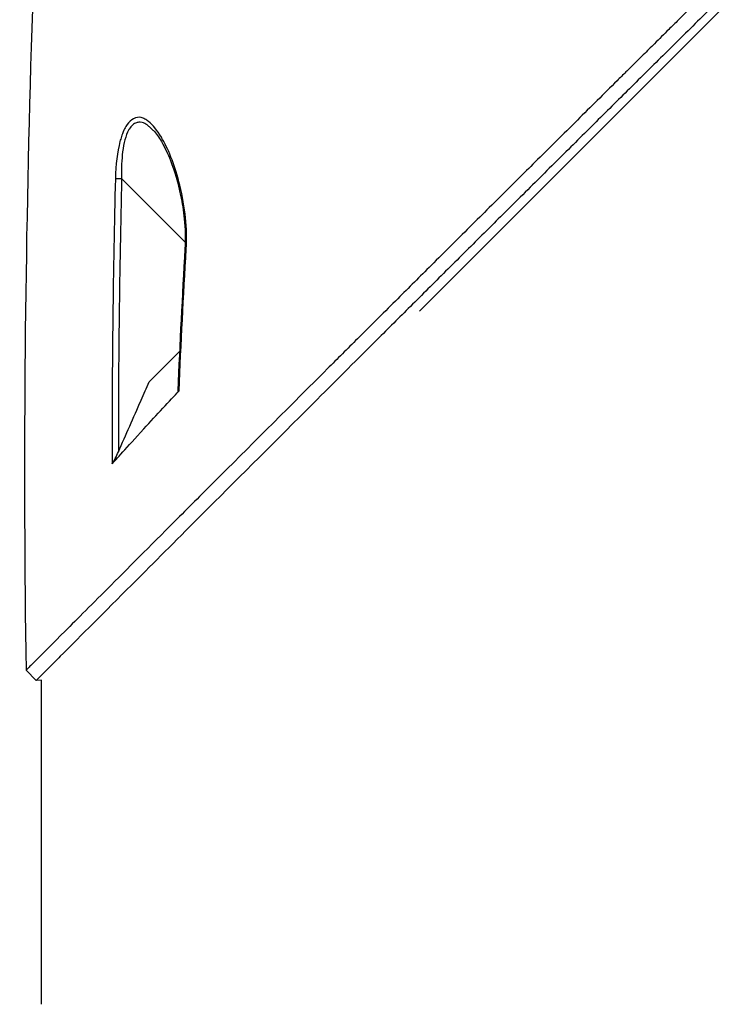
# Model space of a CAD drawing. Header units: millimetres. Extents: x 0 to 4378, y 0 to 2397.
# Tile 4 of 256: x 181 to 229, y 599 to 668. Entities that reach past the tile are written whole.
import ezdxf

# ---------------------------------------------------------------- set-up
doc = ezdxf.new("R2010")
doc.units = ezdxf.units.MM
doc.header["$LTSCALE"] = 0.2

# ---------------------------------------------------------------- blocks, each defined once
blk = doc.blocks.new('A$C30b498c3')
for p, q in [((30.658, 211.045), (-32.788, 147.599)), ((-53.738, 158.5), (-53.74, 158.5)), ((-53.398, 158.5), (-53.398, 158.5)), ((-53.447, 156.792), (-49.036, 152.381)), ((-48.947, 152.292), (-48.947, 152.292)), ((-49.431, 144.79), (-51.528, 142.694)), ((-59.372, 121.972), (-60.079, 122.679)), ((-59, 122.001), (-59.372, 121.972)), ((-59, 99.5), (-59, 122.001))]:
    blk.add_line(p, q)
at = {"extrusion": (0, 0, -1)}
for centre, major_axis, ratio, start_param, end_param in [((-53.435, 156.78), (0.5, -0.012), 0.024071, 3.598315, 4.687114), ((-48.555, 151.9), (-0.499, 0.029), 0.0232, 5.671142, 6.283186)]:
    blk.add_ellipse(centre, major_axis=major_axis, ratio=ratio, start_param=start_param, end_param=end_param, dxfattribs=at)
for points, knots in [([(27.102, 209.471), (27.09, 209.459), (26.939, 209.308), (26.865, 209.233), (26.805, 209.174), (26.627, 208.995), (26.507, 208.875), (26.148, 208.516), (25.908, 208.275), (25.184, 207.55), (24.697, 207.063), (23.224, 205.588), (22.226, 204.59), (20.972, 203.337), (20.722, 203.086), (20.152, 202.516), (19.826, 202.191), (18.905, 201.27), (18.295, 200.661), (17.558, 199.925), (17.435, 199.803), (17.203, 199.571), (17.094, 199.461), (15.811, 198.181), (14.625, 196.997), (12.743, 195.12), (12.055, 194.435), (10.575, 192.96), (9.78, 192.168), (6.855, 189.255), (4.699, 187.11), (1.804, 184.235), (1.083, 183.519), (0.252, 182.695), (0.145, 182.589), (-0.042, 182.404), (-0.127, 182.319), (-0.298, 182.15), (-0.386, 182.063), (-0.59, 181.861), (-0.702, 181.749), (-0.903, 181.551), (-0.987, 181.468), (-1.194, 181.263), (-1.318, 181.14), (-1.546, 180.915), (-1.649, 180.813), (-2.286, 180.182), (-2.821, 179.653), (-4.053, 178.436), (-4.749, 177.747), (-6.153, 176.361), (-6.861, 175.663), (-8.019, 174.521), (-8.473, 174.074), (-9.028, 173.526), (-9.131, 173.425), (-9.422, 173.137), (-9.611, 172.951), (-10.256, 172.314), (-10.716, 171.86), (-11.42, 171.165), (-11.669, 170.92), (-12.001, 170.591), (-12.087, 170.506), (-12.219, 170.376), (-12.263, 170.333), (-12.405, 170.192), (-12.506, 170.092), (-12.757, 169.844), (-12.914, 169.689), (-13.261, 169.345), (-13.446, 169.162), (-13.812, 168.8), (-13.992, 168.622), (-14.234, 168.382), (-14.293, 168.324), (-14.503, 168.116), (-14.659, 167.961), (-15.049, 167.575), (-15.271, 167.356), (-15.659, 166.972), (-15.823, 166.808), (-16.151, 166.483), (-16.317, 166.318), (-16.744, 165.895), (-17.001, 165.641), (-17.452, 165.195), (-17.639, 165.009), (-17.968, 164.683), (-18.109, 164.543), (-18.322, 164.332), (-18.394, 164.261), (-18.671, 163.987), (-18.875, 163.784), (-20.001, 162.668), (-20.919, 161.757), (-22.819, 159.872), (-23.803, 158.895), (-25.161, 157.547), (-25.542, 157.168), (-26.106, 156.607), (-26.289, 156.425), (-26.905, 155.813), (-27.341, 155.38), (-28.219, 154.507), (-28.664, 154.064), (-30.073, 152.664), (-31.029, 151.712), (-32.755, 149.993), (-33.528, 149.224), (-35.189, 147.569), (-36.076, 146.685), (-37.656, 145.109), (-38.353, 144.414), (-41.696, 141.078), (-44.225, 138.551), (-47.062, 135.713), (-47.558, 135.218), (-48.513, 134.262), (-48.975, 133.8), (-51.178, 131.595), (-52.778, 129.993), (-54.809, 127.959), (-55.398, 127.369), (-56.464, 126.301), (-56.944, 125.821), (-58.218, 124.543), (-58.878, 123.882), (-59.559, 123.2), (-59.733, 123.026), (-60.004, 122.754), (-60.079, 122.679), (-60.079, 122.679)], [-6.229962, -6.229962, -6.229962, -6.229962, -6.227864, -6.227864, -6.219552, -6.219552, -6.202929, -6.202929, -6.16968, -6.16968, -6.103208, -6.103208, -5.970065, -5.970065, -5.937453, -5.937453, -5.895346, -5.895346, -5.816119, -5.816119, -5.800362, -5.800362, -5.786281, -5.786281, -5.635887, -5.635887, -5.550128, -5.550128, -5.451964, -5.451964, -5.19041, -5.19041, -5.103809, -5.103809, -5.091041, -5.091041, -5.081268, -5.081268, -5.070806, -5.070806, -5.057101, -5.057101, -5.047416, -5.047416, -5.032993, -5.032993, -5.021064, -5.021064, -4.959513, -4.959513, -4.879662, -4.879662, -4.798866, -4.798866, -4.746913, -4.746913, -4.735039, -4.735039, -4.713278, -4.713278, -4.660559, -4.660559, -4.631405, -4.631405, -4.620962, -4.620962, -4.61581, -4.61581, -4.603824, -4.603824, -4.585775, -4.585775, -4.565126, -4.565126, -4.545061, -4.545061, -4.538129, -4.538129, -4.518662, -4.518662, -4.489931, -4.489931, -4.468034, -4.468034, -4.446173, -4.446173, -4.412022, -4.412022, -4.38742, -4.38742, -4.368644, -4.368644, -4.359076, -4.359076, -4.331844, -4.331844, -4.208918, -4.208918, -4.076245, -4.076245, -4.023995, -4.023995, -3.998904, -3.998904, -3.939656, -3.939656, -3.878964, -3.878964, -3.746371, -3.746371, -3.637173, -3.637173, -3.509455, -3.509455, -3.406658, -3.406658, -3.009825, -3.009825, -2.924337, -2.924337, -2.84138, -2.84138, -2.519502, -2.519502, -2.374871, -2.374871, -2.235834, -2.235834, -1.965462, -1.965462, -1.83333, -1.83333, -1.674568, -1.674568, -1.674568, -1.674568]), ([(27.809, 208.764), (27.774, 208.729), (27.473, 208.428), (26.804, 207.757), (26.551, 207.503), (25.787, 206.739), (25.273, 206.224), (23.717, 204.667), (22.66, 203.609), (21.292, 202.242), (20.989, 201.939), (20.329, 201.28), (19.976, 200.927), (18.672, 199.624), (17.717, 198.671), (16.209, 197.166), (15.656, 196.614), (13.619, 194.582), (12.118, 193.086), (7.639, 188.624), (2.045, 183.058), (-3.894, 177.187), (-5.221, 175.876), (-7.206, 173.918), (-7.863, 173.271), (-8.777, 172.37), (-9.035, 172.114), (-9.8, 171.359), (-10.305, 170.861), (-10.97, 170.204), (-11.126, 170.05), (-11.394, 169.786), (-11.502, 169.678), (-11.715, 169.468), (-11.819, 169.365), (-12.028, 169.159), (-12.136, 169.052), (-12.66, 168.533), (-13.075, 168.122), (-13.937, 167.269), (-14.382, 166.828), (-15.652, 165.57), (-16.477, 164.753), (-18.116, 163.129), (-18.93, 162.321), (-20.596, 160.669), (-21.446, 159.825), (-23.176, 158.109), (-24.058, 157.233), (-25.395, 155.904), (-25.854, 155.448), (-27.084, 154.226), (-27.839, 153.475), (-29.446, 151.877), (-30.291, 151.036), (-31.947, 149.387), (-32.759, 148.578), (-34.336, 147.007), (-35.104, 146.242), (-37.323, 144.029), (-38.756, 142.6), (-42.731, 138.631), (-45.182, 136.181), (-47.858, 133.504), (-48.289, 133.072), (-50.296, 131.064), (-51.758, 129.6), (-55.022, 126.331), (-56.608, 124.743), (-57.974, 123.374), (-58.215, 123.132), (-58.736, 122.61), (-58.974, 122.372), (-59.292, 122.053), (-59.372, 121.973), (-59.372, 121.972)], [0.000001, 0.000001, 0.000001, 0.000001, 0.0174896, 0.0174896, 0.0280641, 0.0280641, 0.0492044, 0.0492044, 0.0915833, 0.0915833, 0.103829, 0.103829, 0.1177045, 0.1177045, 0.1548929, 0.1548929, 0.1762617, 0.1762617, 0.2332292, 0.2332292, 0.3447473, 0.3447473, 0.3768428, 0.3768428, 0.3928613, 0.3928613, 0.3992061, 0.3992061, 0.4115742, 0.4115742, 0.4153435, 0.4153435, 0.4181398, 0.4181398, 0.4207138, 0.4207138, 0.4231441, 0.4231441, 0.4328041, 0.4328041, 0.443145, 0.443145, 0.4624048, 0.4624048, 0.4815797, 0.4815797, 0.5018181, 0.5018181, 0.5229618, 0.5229618, 0.5340035, 0.5340035, 0.5527188, 0.5527188, 0.5738832, 0.5738832, 0.5945831, 0.5945831, 0.6145009, 0.6145009, 0.6528362, 0.6528362, 0.7241388, 0.7241388, 0.7381113, 0.7381113, 0.7906485, 0.7906485, 0.8696683, 0.8696683, 0.8893857, 0.8893857, 0.91901, 0.91901, 0.9486615, 0.9486615, 0.9486615, 0.9486615]), ([(-48.964, 151.917), (-48.879, 153.34), (-49.037, 154.795), (-49.41, 156.327), (-49.726, 157.62), (-50.131, 158.678), (-50.61, 159.517), (-50.637, 159.565), (-50.664, 159.612), (-50.692, 159.659), (-50.989, 160.155), (-51.283, 160.52), (-51.575, 160.751), (-51.667, 160.823), (-51.752, 160.881), (-51.832, 160.925), (-51.919, 160.973), (-52.003, 161.007), (-52.085, 161.026), (-52.261, 161.067), (-52.441, 161.042), (-52.626, 160.951), (-52.789, 160.872), (-52.938, 160.733), (-53.075, 160.535), (-53.102, 160.495), (-53.129, 160.453), (-53.156, 160.409), (-53.219, 160.302), (-53.279, 160.182), (-53.335, 160.049), (-53.377, 159.949), (-53.418, 159.839), (-53.458, 159.719), (-53.497, 159.598), (-53.532, 159.48), (-53.562, 159.363), (-53.753, 158.631), (-53.86, 157.775), (-53.884, 156.796)], [0, 0, 0, 0, 0.25, 0.25, 0.25, 0.4865055, 0.4865055, 0.4865055, 0.5, 0.5, 0.5, 0.625, 0.625, 0.625, 0.65625, 0.65625, 0.65625, 0.6875, 0.6875, 0.6875, 0.75, 0.75, 0.75, 0.8021419, 0.8021419, 0.8021419, 0.8125, 0.8125, 0.8125, 0.8375, 0.8375, 0.8375, 0.85625, 0.85625, 0.85625, 0.875, 0.875, 0.875, 0.9999999, 0.9999999, 0.9999999, 0.9999999]), ([(-51.421, 160.29), (-51.483, 160.349), (-51.541, 160.403), (-51.597, 160.45), (-51.653, 160.497), (-51.711, 160.541), (-51.774, 160.579), (-51.857, 160.628), (-51.967, 160.684), (-52.151, 160.7), (-52.162, 160.701), (-52.172, 160.702), (-52.183, 160.702), (-52.232, 160.704), (-52.276, 160.701), (-52.315, 160.695), (-52.351, 160.69), (-52.387, 160.681), (-52.422, 160.67), (-52.511, 160.64), (-52.596, 160.592), (-52.676, 160.526), (-52.767, 160.45), (-52.849, 160.352), (-52.922, 160.234), (-52.936, 160.21), (-52.951, 160.185), (-52.965, 160.159), (-53.064, 159.975), (-53.152, 159.747), (-53.224, 159.479), (-53.288, 159.238), (-53.342, 158.96), (-53.381, 158.648), (-53.445, 158.132), (-53.474, 157.507), (-53.447, 156.792)], [-0.9529877, -0.9529877, -0.9529877, -0.9529877, -0.9022408, -0.9022408, -0.9022408, -0.8514938, -0.8514938, -0.8514938, -0.75, -0.75, -0.75, -0.7421865, -0.7421865, -0.7421865, -0.705, -0.705, -0.705, -0.675, -0.675, -0.675, -0.6, -0.6, -0.6, -0.5168612, -0.5168612, -0.5168612, -0.5, -0.5, -0.5, -0.375, -0.375, -0.375, -0.25, -0.25, -0.25, -0.0000001, -0.0000001, -0.0000001, -0.0000001]), ([(-51.244, 160.138), (-51.056, 159.937), (-50.867, 159.668), (-50.462, 158.978), (-50.25, 158.53), (-49.774, 157.314), (-49.536, 156.49), (-49.249, 155.102), (-49.162, 154.555), (-49.038, 153.323), (-49.013, 152.621), (-49.054, 151.929)], [0, 0, 0, 0, 0.1427344, 0.1427344, 0.3278478, 0.3278478, 0.6093621, 0.6093621, 0.7814093, 0.7814093, 0.9894028, 0.9894028, 0.9894028, 0.9894028]), ([(-53.676, 137.835), (-53.413, 138.429), (-53.15, 139.023), (-52.625, 140.211), (-52.362, 140.805), (-52.099, 141.399), (-52.097, 141.405), (-52.094, 141.41), (-52.092, 141.416), (-51.904, 141.842), (-51.716, 142.268), (-51.528, 142.694)], [-0.3898017, -0.3898017, -0.3898017, -0.3898017, -0.1949013, -0.1949013, 0, 0, 0, 0.0018086, 0.0018086, 0.0018086, 0.14148, 0.14148, 0.14148, 0.14148]), ([(-54.113, 137.001), (-53.867, 137.272), (-53.106, 138.118), (-50.988, 140.428), (-50.115, 141.361), (-49.465, 142.073)], [0.000001, 0.000001, 0.000001, 0.000001, 0.1867187, 0.1867187, 0.3309926, 0.3309926, 0.3309926, 0.3309926]), ([(-49.552, 142.072), (-49.552, 142.056), (-49.551, 142.043), (-49.543, 142.027), (-49.537, 142.023), (-49.52, 142.026), (-49.511, 142.031), (-49.489, 142.048), (-49.477, 142.06), (-49.465, 142.073)], [0.18466179, 0.18466179, 0.18466179, 0.18466179, 0.20109399, 0.20109399, 0.21736929, 0.21736929, 0.23156221, 0.23156221, 0.24608538, 0.24608538, 0.24608538, 0.24608538]), ([(-54.113, 137.001), (-54.101, 137.015), (-54.087, 137.033), (-54.057, 137.078), (-54.039, 137.106), (-53.983, 137.2), (-53.938, 137.283), (-53.823, 137.512), (-53.751, 137.665), (-53.676, 137.835)], [0.00000001, 0.00000001, 0.00000001, 0.00000001, 0.00934531, 0.00934531, 0.02070119, 0.02070119, 0.04610095, 0.04610095, 0.07967024, 0.07967024, 0.07967024, 0.07967024])]:
    blk.add_open_spline(points, degree=3, knots=knots)
for points in [[(-57.791, 206.499), (-59.548, 178.604), (-60.52, 150.626), (-60.079, 122.679)], [(-51.255, 160.127), (-51.319, 160.191), (-51.374, 160.246), (-51.421, 160.29)], [(-53.884, 156.796), (-54.037, 150.533), (-54.125, 143.908), (-54.113, 137.001)], [(-53.447, 156.792), (-53.601, 150.473), (-53.68, 144.154), (-53.676, 137.835)], [(-49.054, 151.929), (-49.248, 148.645), (-49.413, 145.359), (-49.552, 142.072)], [(-49.465, 142.073), (-49.326, 145.356), (-49.159, 148.637), (-48.964, 151.917)]]:
    blk.add_open_spline(points, degree=3)

msp = doc.modelspace()

# ---------------------------------------------------------------- block references
msp.add_blockref('A$C30b498c3', (241.743, 499.915))

doc.saveas('drawing.dxf')
